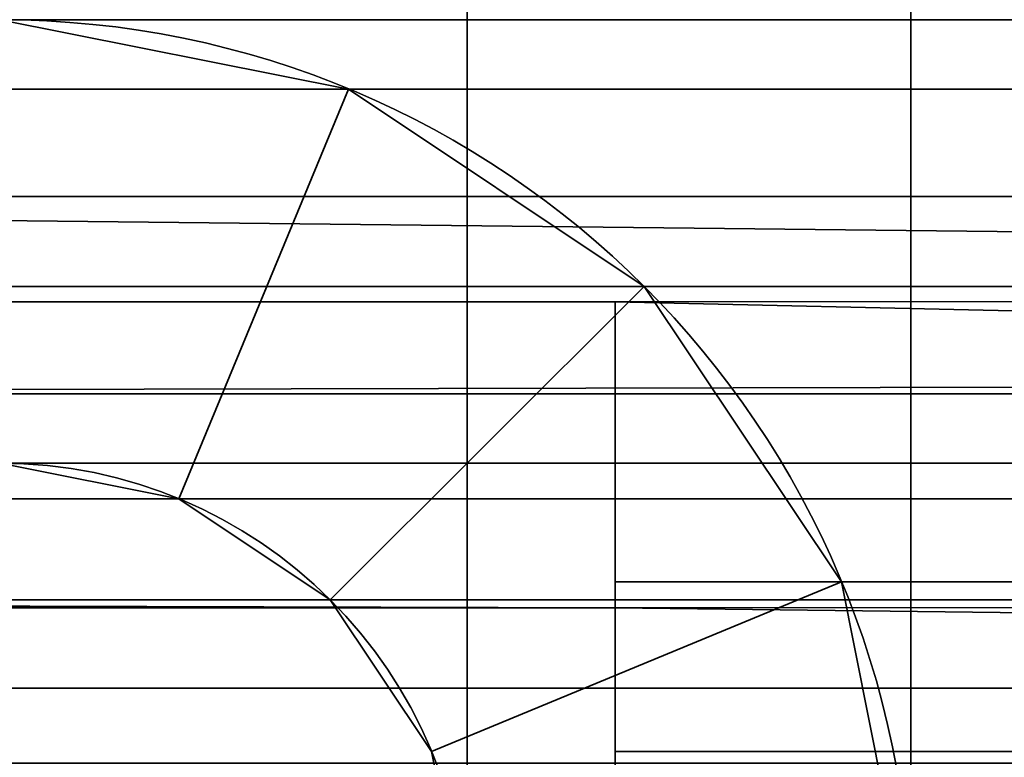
# Model space of a CAD drawing. Header units: millimetres. Extents: x -603 to 3703, y -115 to 249.
# Tile 91 of 256: x -404.51 to -401.18, y 14 to 16.5. Entities that reach past the tile are written whole.
import ezdxf

# ---------------------------------------------------------------- set-up
doc = ezdxf.new("R2010")
doc.units = ezdxf.units.MM
doc.layers.add('151', color=7, linetype='Continuous', true_color=0xffffff)

# ---------------------------------------------------------------- blocks, each defined once
blk = doc.blocks.new('UG_SURFACE_001')
at = {"layer": '151', "color": 252, "linetype": 'Continuous', "lineweight": 35}
for points in [[(603, -13.4, 2212.25), (603, 230.4, 2212.25), (-603, 230.4, 2212.25), (-603, -13.4, 2212.25)], [(-453, -13.4, 2062.2499), (-453, 230.4, 2062.2499), (453, 230.4, 2062.2499), (453, -13.4, 2062.2499)]]:
    blk.add_3dface(points, dxfattribs=at)
blk = doc.blocks.new('UG_SURFACE_061')
at = {"layer": '151', "color": 7, "linetype": 'Continuous', "lineweight": 35}
for points in [[(-406.3396, 14.0599, -8.75), (-406.343, 13.8955, 2015.5931), (-403.663, 13.2666, 2012.913)], [(-403.663, 13.2666, 2012.913), (-403.663, 13.2666, -8.75), (-406.3396, 14.0599, -8.75)], [(-406.3396, 14.0599, -8.75), (-403.663, 13.2666, -8.75), (-404.4322, 12.5427, -8.75), (-405.9454, 12.9202, -8.75)]]:
    blk.add_3dface(points, dxfattribs=at)
blk = doc.blocks.new('UG_SURFACE_062')
at = {"layer": '151', "color": 7, "linetype": 'Continuous', "lineweight": 35}
for points in [[(-409.1801, 13.8524, 2018.43), (409.1801, 13.8524, 2018.43), (407.8079, 14.2393, 2017.0579)], [(-407.8079, 14.2393, 2017.0579), (-409.1801, 13.8524, 2018.43), (407.8079, 14.2393, 2017.0579)], [(407.8079, 14.2393, 2017.0579), (406.7246, 13.9851, 2015.9745), (-406.7246, 13.9851, 2015.9745), (-407.8079, 14.2393, 2017.0579)]]:
    blk.add_3dface(points, dxfattribs=at)
blk = doc.blocks.new('UG_SURFACE_064')
at = {"layer": '151', "color": 252, "linetype": 'Continuous', "lineweight": 35}
for points in [[(-401.5, 18, 61.55), (-401.5, 13, 61.55), (-403, 13, 61.55), (-403, 18, 61.55)], [(-401.5, 13, 72.95), (-401.5, 18, 72.95), (-403, 18, 72.95), (-403, 13, 72.95)], [(-403, 13, 1935.95), (-401.5, 13, 1935.95), (-401.5, 18, 1935.95), (-403, 18, 1935.95)], [(-401.5, 13, 1924.5501), (-403, 13, 1924.5501), (-403, 18, 1924.5501), (-401.5, 18, 1924.5501)], [(-403, 13, 1625.45), (-401.5, 13, 1625.45), (-401.5, 18, 1625.45), (-403, 18, 1625.45)], [(-401.5, 18, 1614.05), (-401.5, 13, 1614.05), (-403, 13, 1614.05), (-403, 18, 1614.05)], [(-401.5, 13, 1314.95), (-401.5, 18, 1314.95), (-403, 18, 1314.95), (-403, 13, 1314.95)], [(-401.5, 18, 1303.55), (-401.5, 13, 1303.55), (-403, 13, 1303.55), (-403, 18, 1303.55)], [(-403, 13, 1004.45), (-401.5, 13, 1004.45), (-401.5, 18, 1004.45), (-403, 18, 1004.45)], [(-401.5, 18, 993.05), (-401.5, 13, 993.05), (-403, 13, 993.05), (-403, 18, 993.05)], [(-401.5, 13, 693.95), (-401.5, 18, 693.95), (-403, 18, 693.95), (-403, 13, 693.95)], [(-401.5, 18, 682.55), (-401.5, 13, 682.55), (-403, 13, 682.55), (-403, 18, 682.55)], [(-401.5, 18, 372.05), (-401.5, 13, 372.05), (-403, 13, 372.05), (-403, 18, 372.05)], [(-403, 13, 72.95), (-403, 18, 61.55), (-403, 13, 61.55)], [(-403, 13, 72.95), (-403, 18, 72.95), (-403, 18, 61.55)], [(-403, 13, 383.45), (-403, 18, 372.05), (-403, 13, 372.05)], [(-403, 13, 383.45), (-403, 18, 383.45), (-403, 18, 372.05)], [(-403, 13, 1004.45), (-403, 18, 1004.45), (-403, 18, 993.05), (-403, 13, 993.05)], [(-403, 13, 1314.95), (-403, 18, 1314.95), (-403, 18, 1303.55), (-403, 13, 1303.55)], [(-403, 13, 693.95), (-403, 18, 682.55), (-403, 13, 682.55)], [(-403, 13, 693.95), (-403, 18, 693.95), (-403, 18, 682.55)], [(-403, 13, 1625.45), (-403, 18, 1625.45), (-403, 18, 1614.05), (-403, 13, 1614.05)], [(-403, 13, 1935.95), (-403, 18, 1935.95), (-403, 18, 1924.5501), (-403, 13, 1924.5501)], [(-403, 13, 383.45), (-401.5, 13, 383.45), (-401.5, 18, 383.45), (-403, 18, 383.45)], [(-401.5, 13, 1924.5501), (-401.5, 18, 1935.95), (-401.5, 13, 1935.95)], [(-401.5, 13, 1924.5501), (-401.5, 18, 1924.5501), (-401.5, 18, 1935.95)], [(-401.5, 13, 1614.05), (-401.5, 18, 1625.45), (-401.5, 13, 1625.45)], [(-401.5, 13, 1614.05), (-401.5, 18, 1614.05), (-401.5, 18, 1625.45)], [(-401.5, 13, 1303.55), (-401.5, 18, 1314.95), (-401.5, 13, 1314.95)], [(-401.5, 13, 1303.55), (-401.5, 18, 1303.55), (-401.5, 18, 1314.95)], [(-401.5, 13, 993.05), (-401.5, 18, 1004.45), (-401.5, 13, 1004.45)], [(-401.5, 13, 993.05), (-401.5, 18, 993.05), (-401.5, 18, 1004.45)], [(-401.5, 13, 682.55), (-401.5, 18, 682.55), (-401.5, 18, 693.95), (-401.5, 13, 693.95)], [(-401.5, 13, 372.05), (-401.5, 18, 383.45), (-401.5, 13, 383.45)], [(-401.5, 13, 372.05), (-401.5, 18, 372.05), (-401.5, 18, 383.45)], [(-401.5, 13, 61.55), (-401.5, 18, 61.55), (-401.5, 18, 72.95), (-401.5, 13, 72.95)], [(-404.58, 15, 2008.25), (-403.9754, 14.8797, 2008.25), (-403.4013, 16.2655, 2008.25), (-404.58, 16.5, 2008.25)], [(-403.4013, 16.2655, 2008.25), (-403.4013, 16.2655, 1938.45), (-404.58, 16.5, 1938.45), (-404.58, 16.5, 2008.25)], [(-404.58, 16.5, -6.75), (-403.4013, 16.2655, -6.75), (-403.9754, 14.8797, -6.75), (-404.58, 15, -6.75)], [(-403.4013, 16.2655, 59.05), (-403.4013, 16.2655, -6.75), (-404.58, 16.5, -6.75), (-404.58, 16.5, 59.05)], [(-404.58, 15, 59.05), (-403.9754, 14.8797, 59.05), (-403.4013, 16.2655, 59.05), (-404.58, 16.5, 59.05)], [(-404.58, 16.5, 1938.45), (-403.4013, 16.2655, 1938.45), (-403.9754, 14.8797, 1938.45), (-404.58, 15, 1938.45)], [(-404.58, 15, 1922.05), (-403.9754, 14.8797, 1922.05), (-403.4013, 16.2655, 1922.05), (-404.58, 16.5, 1922.05)], [(-403.4013, 16.2655, 1922.05), (-403.4013, 16.2655, 1627.95), (-404.58, 16.5, 1627.95), (-404.58, 16.5, 1922.05)], [(-404.58, 16.5, 1627.95), (-403.4013, 16.2655, 1627.95), (-403.9754, 14.8797, 1627.95), (-404.58, 15, 1627.95)], [(-404.58, 15, 1611.55), (-403.9754, 14.8797, 1611.55), (-403.4013, 16.2655, 1611.55), (-404.58, 16.5, 1611.55)], [(-403.4013, 16.2655, 1611.55), (-403.4013, 16.2655, 1317.45), (-404.58, 16.5, 1317.45), (-404.58, 16.5, 1611.55)], [(-404.58, 16.5, 1317.45), (-403.4013, 16.2655, 1317.45), (-403.9754, 14.8797, 1317.45), (-404.58, 15, 1317.45)], [(-404.58, 15, 1301.0499), (-403.9754, 14.8797, 1301.0499), (-403.4013, 16.2655, 1301.0499), (-404.58, 16.5, 1301.0499)], [(-403.4013, 16.2655, 1301.0499), (-403.4013, 16.2655, 1006.95), (-404.58, 16.5, 1006.95), (-404.58, 16.5, 1301.0499)], [(-404.58, 16.5, 1006.95), (-403.4013, 16.2655, 1006.95), (-403.9754, 14.8797, 1006.95), (-404.58, 15, 1006.95)], [(-404.58, 15, 990.55), (-403.9754, 14.8797, 990.55), (-403.4013, 16.2655, 990.55), (-404.58, 16.5, 990.55)], [(-403.4013, 16.2655, 990.55), (-403.4013, 16.2655, 696.45), (-404.58, 16.5, 696.45), (-404.58, 16.5, 990.55)], [(-404.58, 16.5, 696.45), (-403.4013, 16.2655, 696.45), (-403.9754, 14.8797, 696.45), (-404.58, 15, 696.45)], [(-404.58, 15, 680.05), (-403.9754, 14.8797, 680.05), (-403.4013, 16.2655, 680.05), (-404.58, 16.5, 680.05)], [(-403.4013, 16.2655, 680.05), (-403.4013, 16.2655, 385.95), (-404.58, 16.5, 385.95), (-404.58, 16.5, 680.05)], [(-404.58, 16.5, 385.95), (-403.4013, 16.2655, 385.95), (-403.9754, 14.8797, 385.95), (-404.58, 15, 385.95)], [(-403.4013, 16.2655, 369.55), (-403.4013, 16.2655, 75.45), (-404.58, 16.5, 75.45), (-404.58, 16.5, 369.55)], [(-404.58, 16.5, 75.45), (-403.4013, 16.2655, 75.45), (-403.9754, 14.8797, 75.45), (-404.58, 15, 75.45)], [(-404.58, 15, 369.55), (-403.9754, 14.8797, 369.55), (-403.4013, 16.2655, 369.55), (-404.58, 16.5, 369.55)], [(-402.4021, 15.5979, 2008.25), (-403.4013, 16.2655, 2008.25), (-403.9754, 14.8797, 2008.25), (-403.4628, 14.5372, 2008.25)], [(-403.4628, 14.5372, -6.75), (-403.9754, 14.8797, -6.75), (-403.4013, 16.2655, -6.75), (-402.4021, 15.5979, -6.75)], [(-402.4021, 15.5979, 59.05), (-403.4013, 16.2655, 59.05), (-403.9754, 14.8797, 59.05), (-403.4628, 14.5372, 59.05)], [(-403.4628, 14.5372, 1938.45), (-403.9754, 14.8797, 1938.45), (-403.4013, 16.2655, 1938.45), (-402.4021, 15.5979, 1938.45)], [(-402.4021, 15.5979, 1922.05), (-403.4013, 16.2655, 1922.05), (-403.9754, 14.8797, 1922.05), (-403.4628, 14.5372, 1922.05)], [(-403.4628, 14.5372, 1627.95), (-403.9754, 14.8797, 1627.95), (-403.4013, 16.2655, 1627.95), (-402.4021, 15.5979, 1627.95)], [(-402.4021, 15.5979, 1611.55), (-403.4013, 16.2655, 1611.55), (-403.9754, 14.8797, 1611.55), (-403.4628, 14.5372, 1611.55)], [(-403.4628, 14.5372, 1317.45), (-403.9754, 14.8797, 1317.45), (-403.4013, 16.2655, 1317.45), (-402.4021, 15.5979, 1317.45)], [(-402.4021, 15.5979, 1301.0499), (-403.4013, 16.2655, 1301.0499), (-403.9754, 14.8797, 1301.0499), (-403.4628, 14.5372, 1301.0499)], [(-403.4628, 14.5372, 1006.95), (-403.9754, 14.8797, 1006.95), (-403.4013, 16.2655, 1006.95), (-402.4021, 15.5979, 1006.95)], [(-402.4021, 15.5979, 990.55), (-403.4013, 16.2655, 990.55), (-403.9754, 14.8797, 990.55), (-403.4628, 14.5372, 990.55)], [(-403.4628, 14.5372, 696.45), (-403.9754, 14.8797, 696.45), (-403.4013, 16.2655, 696.45), (-402.4021, 15.5979, 696.45)], [(-402.4021, 15.5979, 680.05), (-403.4013, 16.2655, 680.05), (-403.9754, 14.8797, 680.05), (-403.4628, 14.5372, 680.05)], [(-403.4628, 14.5372, 385.95), (-403.9754, 14.8797, 385.95), (-403.4013, 16.2655, 385.95), (-402.4021, 15.5979, 385.95)], [(-403.4628, 14.5372, 75.45), (-403.9754, 14.8797, 75.45), (-403.4013, 16.2655, 75.45), (-402.4021, 15.5979, 75.45)], [(-402.4021, 15.5979, 369.55), (-403.4013, 16.2655, 369.55), (-403.9754, 14.8797, 369.55), (-403.4628, 14.5372, 369.55)], [(-402.4021, 15.5979, 2008.25), (-402.4021, 15.5979, 1938.45), (-403.4013, 16.2655, 1938.45), (-403.4013, 16.2655, 2008.25)], [(-402.4021, 15.5979, 59.05), (-402.4021, 15.5979, -6.75), (-403.4013, 16.2655, -6.75), (-403.4013, 16.2655, 59.05)], [(-402.4021, 15.5979, 1922.05), (-402.4021, 15.5979, 1627.95), (-403.4013, 16.2655, 1627.95), (-403.4013, 16.2655, 1922.05)], [(-402.4021, 15.5979, 1611.55), (-402.4021, 15.5979, 1317.45), (-403.4013, 16.2655, 1317.45), (-403.4013, 16.2655, 1611.55)], [(-402.4021, 15.5979, 1301.0499), (-402.4021, 15.5979, 1006.95), (-403.4013, 16.2655, 1006.95), (-403.4013, 16.2655, 1301.0499)], [(-402.4021, 15.5979, 990.55), (-402.4021, 15.5979, 696.45), (-403.4013, 16.2655, 696.45), (-403.4013, 16.2655, 990.55)], [(-402.4021, 15.5979, 680.05), (-402.4021, 15.5979, 385.95), (-403.4013, 16.2655, 385.95), (-403.4013, 16.2655, 680.05)], [(-402.4021, 15.5979, 369.55), (-402.4021, 15.5979, 75.45), (-403.4013, 16.2655, 75.45), (-403.4013, 16.2655, 369.55)], [(-401.7344, 14.5987, 2008.25), (-402.4021, 15.5979, 2008.25), (-403.4628, 14.5372, 2008.25), (-403.1203, 14.0246, 2008.25)], [(-403.1203, 14.0246, -6.75), (-403.4628, 14.5372, -6.75), (-402.4021, 15.5979, -6.75), (-401.7344, 14.5987, -6.75)], [(-403.4628, 14.5372, 59.05), (-403.1203, 14.0246, 59.05), (-401.7344, 14.5987, 59.05), (-402.4021, 15.5979, 59.05)], [(-402.4021, 15.5979, 1938.45), (-401.7344, 14.5987, 1938.45), (-403.1203, 14.0246, 1938.45), (-403.4628, 14.5372, 1938.45)], [(-403.4628, 14.5372, 1922.05), (-403.1203, 14.0246, 1922.05), (-401.7344, 14.5987, 1922.05), (-402.4021, 15.5979, 1922.05)], [(-402.4021, 15.5979, 1627.95), (-401.7344, 14.5987, 1627.95), (-403.1203, 14.0246, 1627.95), (-403.4628, 14.5372, 1627.95)], [(-403.4628, 14.5372, 1611.55), (-403.1203, 14.0246, 1611.55), (-401.7344, 14.5987, 1611.55), (-402.4021, 15.5979, 1611.55)], [(-402.4021, 15.5979, 1317.45), (-401.7344, 14.5987, 1317.45), (-403.1203, 14.0246, 1317.45), (-403.4628, 14.5372, 1317.45)], [(-403.4628, 14.5372, 1301.0499), (-403.1203, 14.0246, 1301.0499), (-401.7344, 14.5987, 1301.0499), (-402.4021, 15.5979, 1301.0499)], [(-402.4021, 15.5979, 1006.95), (-401.7344, 14.5987, 1006.95), (-403.1203, 14.0246, 1006.95), (-403.4628, 14.5372, 1006.95)], [(-403.4628, 14.5372, 990.55), (-403.1203, 14.0246, 990.55), (-401.7344, 14.5987, 990.55), (-402.4021, 15.5979, 990.55)], [(-402.4021, 15.5979, 696.45), (-401.7344, 14.5987, 696.45), (-403.1203, 14.0246, 696.45), (-403.4628, 14.5372, 696.45)], [(-403.4628, 14.5372, 680.05), (-403.1203, 14.0246, 680.05), (-401.7344, 14.5987, 680.05), (-402.4021, 15.5979, 680.05)], [(-402.4021, 15.5979, 385.95), (-401.7344, 14.5987, 385.95), (-403.1203, 14.0246, 385.95), (-403.4628, 14.5372, 385.95)], [(-402.4021, 15.5979, 75.45), (-401.7344, 14.5987, 75.45), (-403.1203, 14.0246, 75.45), (-403.4628, 14.5372, 75.45)], [(-403.4628, 14.5372, 369.55), (-403.1203, 14.0246, 369.55), (-401.7344, 14.5987, 369.55), (-402.4021, 15.5979, 369.55)], [(-401.7344, 14.5987, 2008.25), (-401.7344, 14.5987, 1938.45), (-402.4021, 15.5979, 1938.45), (-402.4021, 15.5979, 2008.25)], [(-401.7344, 14.5987, 59.05), (-401.7344, 14.5987, -6.75), (-402.4021, 15.5979, -6.75), (-402.4021, 15.5979, 59.05)], [(-401.7344, 14.5987, 1922.05), (-401.7344, 14.5987, 1627.95), (-402.4021, 15.5979, 1627.95), (-402.4021, 15.5979, 1922.05)], [(-401.7344, 14.5987, 1611.55), (-401.7344, 14.5987, 1317.45), (-402.4021, 15.5979, 1317.45), (-402.4021, 15.5979, 1611.55)], [(-401.7344, 14.5987, 1301.0499), (-401.7344, 14.5987, 1006.95), (-402.4021, 15.5979, 1006.95), (-402.4021, 15.5979, 1301.0499)], [(-401.7344, 14.5987, 990.55), (-401.7344, 14.5987, 696.45), (-402.4021, 15.5979, 696.45), (-402.4021, 15.5979, 990.55)], [(-401.7344, 14.5987, 680.05), (-401.7344, 14.5987, 385.95), (-402.4021, 15.5979, 385.95), (-402.4021, 15.5979, 680.05)], [(-401.7344, 14.5987, 369.55), (-401.7344, 14.5987, 75.45), (-402.4021, 15.5979, 75.45), (-402.4021, 15.5979, 369.55)], [(-404.58, 15, 2008.25), (-404.58, 15, 1938.45), (-403.9754, 14.8797, 1938.45), (-403.9754, 14.8797, 2008.25)], [(-404.58, 15, 59.05), (-404.58, 15, -6.75), (-403.9754, 14.8797, -6.75), (-403.9754, 14.8797, 59.05)], [(-404.58, 15, 1922.05), (-404.58, 15, 1627.95), (-403.9754, 14.8797, 1627.95), (-403.9754, 14.8797, 1922.05)], [(-404.58, 15, 1611.55), (-404.58, 15, 1317.45), (-403.9754, 14.8797, 1317.45), (-403.9754, 14.8797, 1611.55)], [(-404.58, 15, 1301.0499), (-404.58, 15, 1006.95), (-403.9754, 14.8797, 1006.95), (-403.9754, 14.8797, 1301.0499)], [(-404.58, 15, 990.55), (-404.58, 15, 696.45), (-403.9754, 14.8797, 696.45), (-403.9754, 14.8797, 990.55)], [(-404.58, 15, 680.05), (-404.58, 15, 385.95), (-403.9754, 14.8797, 385.95), (-403.9754, 14.8797, 680.05)], [(-404.58, 15, 369.55), (-404.58, 15, 75.45), (-403.9754, 14.8797, 75.45), (-403.9754, 14.8797, 369.55)], [(-403.9754, 14.8797, 2008.25), (-403.9754, 14.8797, 1938.45), (-403.4628, 14.5372, 1938.45), (-403.4628, 14.5372, 2008.25)], [(-403.9754, 14.8797, 59.05), (-403.9754, 14.8797, -6.75), (-403.4628, 14.5372, -6.75), (-403.4628, 14.5372, 59.05)], [(-403.9754, 14.8797, 1922.05), (-403.9754, 14.8797, 1627.95), (-403.4628, 14.5372, 1627.95), (-403.4628, 14.5372, 1922.05)], [(-403.9754, 14.8797, 1611.55), (-403.9754, 14.8797, 1317.45), (-403.4628, 14.5372, 1317.45), (-403.4628, 14.5372, 1611.55)], [(-403.9754, 14.8797, 1301.0499), (-403.9754, 14.8797, 1006.95), (-403.4628, 14.5372, 1006.95), (-403.4628, 14.5372, 1301.0499)], [(-403.9754, 14.8797, 990.55), (-403.9754, 14.8797, 696.45), (-403.4628, 14.5372, 696.45), (-403.4628, 14.5372, 990.55)], [(-403.9754, 14.8797, 680.05), (-403.9754, 14.8797, 385.95), (-403.4628, 14.5372, 385.95), (-403.4628, 14.5372, 680.05)], [(-403.9754, 14.8797, 369.55), (-403.9754, 14.8797, 75.45), (-403.4628, 14.5372, 75.45), (-403.4628, 14.5372, 369.55)], [(-401.5, 13.42, 2008.25), (-401.7344, 14.5987, 2008.25), (-403.1203, 14.0246, 2008.25), (-403, 13.42, 2008.25)], [(-403, 13.42, -6.75), (-403.1203, 14.0246, -6.75), (-401.7344, 14.5987, -6.75), (-401.5, 13.42, -6.75)], [(-401.5, 13.42, 59.05), (-401.7344, 14.5987, 59.05), (-403.1203, 14.0246, 59.05), (-403, 13.42, 59.05)], [(-403, 13.42, 1938.45), (-403.1203, 14.0246, 1938.45), (-401.7344, 14.5987, 1938.45), (-401.5, 13.42, 1938.45)], [(-401.5, 13.42, 1922.05), (-401.7344, 14.5987, 1922.05), (-403.1203, 14.0246, 1922.05), (-403, 13.42, 1922.05)], [(-403, 13.42, 1627.95), (-403.1203, 14.0246, 1627.95), (-401.7344, 14.5987, 1627.95), (-401.5, 13.42, 1627.95)], [(-401.5, 13.42, 1611.55), (-401.7344, 14.5987, 1611.55), (-403.1203, 14.0246, 1611.55), (-403, 13.42, 1611.55)], [(-403, 13.42, 1317.45), (-403.1203, 14.0246, 1317.45), (-401.7344, 14.5987, 1317.45), (-401.5, 13.42, 1317.45)], [(-401.5, 13.42, 1301.0499), (-401.7344, 14.5987, 1301.0499), (-403.1203, 14.0246, 1301.0499), (-403, 13.42, 1301.0499)], [(-403, 13.42, 1006.95), (-403.1203, 14.0246, 1006.95), (-401.7344, 14.5987, 1006.95), (-401.5, 13.42, 1006.95)], [(-401.5, 13.42, 990.55), (-401.7344, 14.5987, 990.55), (-403.1203, 14.0246, 990.55), (-403, 13.42, 990.55)], [(-403, 13.42, 696.45), (-403.1203, 14.0246, 696.45), (-401.7344, 14.5987, 696.45), (-401.5, 13.42, 696.45)], [(-401.5, 13.42, 680.05), (-401.7344, 14.5987, 680.05), (-403.1203, 14.0246, 680.05), (-403, 13.42, 680.05)], [(-403, 13.42, 385.95), (-403.1203, 14.0246, 385.95), (-401.7344, 14.5987, 385.95), (-401.5, 13.42, 385.95)], [(-403, 13.42, 75.45), (-403.1203, 14.0246, 75.45), (-401.7344, 14.5987, 75.45), (-401.5, 13.42, 75.45)], [(-401.5, 13.42, 369.55), (-401.7344, 14.5987, 369.55), (-403.1203, 14.0246, 369.55), (-403, 13.42, 369.55)], [(-401.5, 13.42, 2008.25), (-401.5, 13.42, 1938.45), (-401.7344, 14.5987, 1938.45), (-401.7344, 14.5987, 2008.25)], [(-401.5, 13.42, 59.05), (-401.5, 13.42, -6.75), (-401.7344, 14.5987, -6.75), (-401.7344, 14.5987, 59.05)], [(-401.5, 13.42, 1922.05), (-401.5, 13.42, 1627.95), (-401.7344, 14.5987, 1627.95), (-401.7344, 14.5987, 1922.05)], [(-401.5, 13.42, 1611.55), (-401.5, 13.42, 1317.45), (-401.7344, 14.5987, 1317.45), (-401.7344, 14.5987, 1611.55)], [(-401.5, 13.42, 1301.0499), (-401.5, 13.42, 1006.95), (-401.7344, 14.5987, 1006.95), (-401.7344, 14.5987, 1301.0499)], [(-401.5, 13.42, 990.55), (-401.5, 13.42, 696.45), (-401.7344, 14.5987, 696.45), (-401.7344, 14.5987, 990.55)], [(-401.5, 13.42, 680.05), (-401.5, 13.42, 385.95), (-401.7344, 14.5987, 385.95), (-401.7344, 14.5987, 680.05)], [(-401.5, 13.42, 369.55), (-401.5, 13.42, 75.45), (-401.7344, 14.5987, 75.45), (-401.7344, 14.5987, 369.55)], [(-403.4628, 14.5372, 2008.25), (-403.4628, 14.5372, 1938.45), (-403.1203, 14.0246, 1938.45), (-403.1203, 14.0246, 2008.25)], [(-403.4628, 14.5372, 59.05), (-403.4628, 14.5372, -6.75), (-403.1203, 14.0246, -6.75), (-403.1203, 14.0246, 59.05)], [(-403.4628, 14.5372, 1922.05), (-403.4628, 14.5372, 1627.95), (-403.1203, 14.0246, 1627.95), (-403.1203, 14.0246, 1922.05)], [(-403.4628, 14.5372, 1611.55), (-403.4628, 14.5372, 1317.45), (-403.1203, 14.0246, 1317.45), (-403.1203, 14.0246, 1611.55)], [(-403.4628, 14.5372, 1301.0499), (-403.4628, 14.5372, 1006.95), (-403.1203, 14.0246, 1006.95), (-403.1203, 14.0246, 1301.0499)], [(-403.4628, 14.5372, 990.55), (-403.4628, 14.5372, 696.45), (-403.1203, 14.0246, 696.45), (-403.1203, 14.0246, 990.55)], [(-403.4628, 14.5372, 680.05), (-403.4628, 14.5372, 385.95), (-403.1203, 14.0246, 385.95), (-403.1203, 14.0246, 680.05)], [(-403.4628, 14.5372, 369.55), (-403.4628, 14.5372, 75.45), (-403.1203, 14.0246, 75.45), (-403.1203, 14.0246, 369.55)], [(-403.1203, 14.0246, 2008.25), (-403.1203, 14.0246, 1938.45), (-403, 13.42, 1938.45), (-403, 13.42, 2008.25)], [(-403.1203, 14.0246, 59.05), (-403.1203, 14.0246, -6.75), (-403, 13.42, -6.75), (-403, 13.42, 59.05)], [(-403.1203, 14.0246, 1922.05), (-403.1203, 14.0246, 1627.95), (-403, 13.42, 1627.95), (-403, 13.42, 1922.05)], [(-403.1203, 14.0246, 1611.55), (-403.1203, 14.0246, 1317.45), (-403, 13.42, 1317.45), (-403, 13.42, 1611.55)], [(-403.1203, 14.0246, 1301.0499), (-403.1203, 14.0246, 1006.95), (-403, 13.42, 1006.95), (-403, 13.42, 1301.0499)], [(-403.1203, 14.0246, 990.55), (-403.1203, 14.0246, 696.45), (-403, 13.42, 696.45), (-403, 13.42, 990.55)], [(-403.1203, 14.0246, 680.05), (-403.1203, 14.0246, 385.95), (-403, 13.42, 385.95), (-403, 13.42, 680.05)], [(-403.1203, 14.0246, 369.55), (-403.1203, 14.0246, 75.45), (-403, 13.42, 75.45), (-403, 13.42, 369.55)]]:
    blk.add_3dface(points, dxfattribs=at)
blk = doc.blocks.new('UG_SURFACE_065')
at = {"layer": '151', "color": 252, "linetype": 'Continuous', "lineweight": 35}
for points in [[(-360.7, 16.9013, 2022.0156), (-412, 16.9013, 2022.0156), (-412, 15.9021, 2021.348), (-360.7, 15.9021, 2021.348)], [(-358.2, 16.5, 2019.17), (-412, 16.5, 2019.17), (-412, 16.6203, 2019.7747), (-358.2, 16.6203, 2019.7747)], [(-412, 16.5, 2013.8299), (-360.7, 16.5, 2013.8299), (-360.7, 16.2655, 2012.6514), (-412, 16.2655, 2012.6514)], [(-344.3, 16.5, 2017.1506), (-360.7, 16.5, 2017.1506), (-412, 16.5, 2019.17), (-358.2, 16.5, 2019.17)], [(-360.7, 16.5, 2017.1506), (-360.7, 16.5, 2013.8299), (-412, 16.5, 2013.8299), (-412, 16.5, 2019.17)], [(-412, 16.2655, 2012.6514), (-360.7, 16.2655, 2012.6514), (-360.7, 15.5979, 2011.652), (-412, 15.5979, 2011.652)], [(-360.7, 15.3376, 2020.5719), (-412, 15.9021, 2021.348), (-412, 15.2345, 2020.3485)], [(-360.7, 15.3376, 2020.5719), (-360.7, 15.9021, 2021.348), (-412, 15.9021, 2021.348)], [(-402.5, 15.5451, 2011.6005), (-412, 15.5451, 2011.6005), (-412, 15.5979, 2011.652), (-360.7, 15.5979, 2011.652)], [(-402.5, 15.5451, 2011.6005), (-360.7, 15.5979, 2011.652), (-360.7, 14.5987, 2010.9844)], [(-402.5, 14.5102, 2012.6863), (-412, 14.5102, 2012.6863), (-412, 15.5451, 2011.6005), (-402.5, 15.5451, 2011.6005)], [(-360.7, 14.5987, 2010.9844), (-402.5, 14.5987, 2010.9844), (-402.5, 15.5451, 2011.6005)], [(-402.5, 14.0246, 2012.3703), (-402.5, 14.5102, 2012.6863), (-402.5, 15.5451, 2011.6005), (-402.5, 14.5987, 2010.9844)], [(-412, 15.2345, 2020.3485), (-358.2, 15.2345, 2020.3485), (-360.7, 15.3376, 2020.5719)], [(-358.2, 15.2345, 2020.3485), (-412, 15.2345, 2020.3485), (-412, 15, 2019.17), (-358.2, 15, 2019.17)], [(-412, 14.8797, 2013.2253), (-360.7, 14.8797, 2013.2253), (-360.7, 15, 2013.8299), (-412, 15, 2013.8299)], [(-412, 15, 2019.17), (-412, 15, 2013.8299), (-360.7, 15, 2013.8299), (-360.7, 15, 2017.1506)], [(-358.2, 15, 2019.17), (-412, 15, 2019.17), (-360.7, 15, 2017.1506)], [(-412, 14.5372, 2012.7127), (-360.7, 14.5372, 2012.7127), (-360.7, 14.8797, 2013.2253), (-412, 14.8797, 2013.2253)], [(-402.5, 14.5987, 2010.9844), (-360.7, 14.5987, 2010.9844), (-360.7, 13.42, 2010.7501), (-402.5, 13.42, 2010.7501)], [(-402.5, 13.42, 2012.2499), (-402.5, 14.0246, 2012.3703), (-402.5, 14.5987, 2010.9844), (-402.5, 13.42, 2010.7501)], [(-360.7, 14.5372, 2012.7127), (-412, 14.5372, 2012.7127), (-402.5, 14.5102, 2012.6863)], [(-412, 14.5372, 2012.7127), (-412, 14.5102, 2012.6863), (-402.5, 14.5102, 2012.6863)], [(-402.5, 14.5102, 2012.6863), (-360.7, 14.0246, 2012.3703), (-360.7, 14.5372, 2012.7127)], [(-402.5, 14.5102, 2012.6863), (-402.5, 14.0246, 2012.3703), (-360.7, 14.0246, 2012.3703)], [(-402.5, 13.42, 2012.2499), (-360.7, 13.42, 2012.2499), (-360.7, 14.0246, 2012.3703), (-402.5, 14.0246, 2012.3703)]]:
    blk.add_3dface(points, dxfattribs=at)
blk = doc.blocks.new('UG_SURFACE_072')
at = {"layer": '151', "color": 41, "linetype": 'Continuous', "lineweight": 35}
for points in [[(-408.5, 203.3, -5.75), (-408.5, 229.15, -5.75), (-396.65, 229.15, -5.75), (-396.65, 11.15, -5.75)], [(-401, 19.5, -5.75), (-408.5, 203.3, -5.75), (-396.65, 11.15, -5.75)]]:
    blk.add_3dface(points, dxfattribs=at)
blk = doc.blocks.new('UG_SURFACE_111')
at = {"layer": '151', "color": 252, "linetype": 'Continuous', "lineweight": 35}
for points in [[(-414.5, -30.32, 2023.7501), (414.5, -30.32, 2023.7501), (414.5, 62.52, 2023.7501), (-414.5, 62.52, 2023.7501)], [(-413, -30.32, 2022.2499), (-413, 62.52, 2022.2499), (413, 62.52, 2022.2499), (413, -30.32, 2022.2499)]]:
    blk.add_3dface(points, dxfattribs=at)

msp = doc.modelspace()

# ---------------------------------------------------------------- linework, layer by layer
at = {"layer": '151', "color": 251, "linetype": 'Continuous', "lineweight": -3, "true_color": 0x636466}
for p, q in [((-403, 18, 61.55), (-403, 13, 61.55)), ((-403, 18, 1614.05), (-403, 13, 1614.05)), ((-403, 13, 693.95), (-403, 18, 693.95)), ((-403, 18, 1303.55), (-403, 13, 1303.55)), ((-403, 18, 993.05), (-403, 13, 993.05)), ((-403, 18, 682.55), (-403, 13, 682.55)), ((-403, 13, 383.45), (-403, 18, 383.45)), ((-403, 13, 1625.45), (-403, 18, 1625.45)), ((-403, 13, 1004.45), (-403, 18, 1004.45)), ((-403, 13, 1924.55), (-403, 18, 1924.55)), ((-403, 18, 1935.95), (-403, 13, 1935.95)), ((-403, 13, 72.95), (-403, 18, 72.95)), ((-403, 18, 372.05), (-403, 13, 372.05)), ((-403, 13, 1314.95), (-403, 18, 1314.95)), ((-401.5, 18, 682.55), (-401.5, 13, 682.55)), ((-401.5, 13, 1004.45), (-401.5, 18, 1004.45)), ((-401.5, 13, 1935.95), (-401.5, 18, 1935.95)), ((-401.5, 18, 1924.55), (-401.5, 13, 1924.55)), ((-401.5, 18, 61.55), (-401.5, 13, 61.55)), ((-401.5, 13, 72.95), (-401.5, 18, 72.95)), ((-401.5, 18, 372.05), (-401.5, 13, 372.05)), ((-401.5, 13, 1314.95), (-401.5, 18, 1314.95)), ((-401.5, 13, 383.45), (-401.5, 18, 383.45)), ((-401.5, 18, 1614.05), (-401.5, 13, 1614.05)), ((-401.5, 13, 693.95), (-401.5, 18, 693.95)), ((-401.5, 13, 1625.45), (-401.5, 18, 1625.45)), ((-401.5, 18, 1303.55), (-401.5, 13, 1303.55)), ((-401.5, 18, 993.05), (-401.5, 13, 993.05)), ((-358.2, 16.5, 2019.17), (-412, 16.5, 2019.17)), ((-360.7, 16.5, 2013.83), (-412, 16.5, 2013.83)), ((-402.5, 15.5451, 2011.6006), (-412, 15.5451, 2011.6006)), ((-402.5, 14.5102, 2012.6863), (-402.5, 15.5451, 2011.6006)), ((-360.7, 15, 2013.83), (-412, 15, 2013.83)), ((-358.2, 15, 2019.17), (-412, 15, 2019.17)), ((-402.5, 14.5102, 2012.6863), (-412, 14.5102, 2012.6863))]:
    msp.add_line(p, q, dxfattribs=at)
for centre, radius in [((-404.58, 13.42, 1922.05), 3.08), ((-404.58, 13.42, 696.45), 3.08), ((-404.58, 13.42, 990.55), 3.08), ((-404.58, 13.42, 369.55), 3.08), ((-404.58, 13.42, 1317.45), 3.08), ((-404.58, 13.42, 1611.55), 3.08), ((-404.58, 13.42, 75.45), 3.08), ((-404.58, 13.42, 1627.95), 1.58), ((-404.58, 13.42, 59.05), 1.58), ((-404.58, 13.42, 385.95), 1.58), ((-404.58, 13.42, 1301.05), 1.58), ((-404.58, 13.42, 1938.45), 1.58), ((-404.58, 13.42, 1006.95), 1.58), ((-404.58, 13.42, 680.05), 1.58)]:
    msp.add_arc(centre, radius, 0, 90, dxfattribs=at)
at = {"layer": '151', "color": 251, "linetype": 'Continuous', "lineweight": -3, "true_color": 0x636466, "extrusion": (0, 0, -1)}
for centre, radius in [((404.58, 13.42, -385.95), 3.08), ((404.58, 13.42, -1938.45), 3.08), ((404.58, 13.42, -59.05), 3.08), ((404.58, 13.42, -1006.95), 3.08), ((404.58, 13.42, -1301.05), 3.08), ((404.58, 13.42, 6.75), 3.08), ((404.58, 13.42, -2008.25), 3.08), ((404.58, 13.42, -680.05), 3.08), ((404.58, 13.42, -1627.95), 3.08), ((404.58, 13.42, -990.55), 1.58), ((404.58, 13.42, -2008.25), 1.58), ((404.58, 13.42, -369.55), 1.58), ((404.58, 13.42, -1611.55), 1.58), ((404.58, 13.42, 6.75), 1.58), ((404.58, 13.42, -696.45), 1.58), ((404.58, 13.42, -1317.45), 1.58), ((404.58, 13.42, -1922.05), 1.58), ((404.58, 13.42, -75.45), 1.58)]:
    msp.add_arc(centre, radius, 90, 180, dxfattribs=at)
at = {"layer": '151', "color": 251, "linetype": 'Continuous', "lineweight": -3, "true_color": 0x636466, "extrusion": (1, 0, 0)}
msp.add_arc((13.42, 2013.83, -402.5), 3.08, 270, 313.6276, dxfattribs=at)
at = {"layer": '151', "color": 251, "linetype": 'Continuous', "lineweight": -3, "true_color": 0x636466, "extrusion": (-1, 0, 0)}
msp.add_arc((-13.42, 2013.83, 402.5), 1.58, 226.3724, 270, dxfattribs=at)
at = {"layer": '151', "color": 251, "linetype": 'Continuous', "lineweight": -3, "true_color": 0x636466}
for points in [[(-403.663, 13.2666, 2012.913), (-406.1674, 14.6068, 2015.4174), (-409.1854, 14.5654, 2018.4354), (-411.652, 13.1555, 2020.902)], [(-403.663, 13.2666, 2012.913), (-406.1674, 14.6068, 2015.4174), (-409.1854, 14.5654, 2018.4354), (-411.652, 13.1555, 2020.902)], [(-403.663, 13.2666, -8.75), (-406.1674, 14.6068, -8.75), (-409.1854, 14.5654, -8.75), (-411.652, 13.1555, -8.75)]]:
    msp.add_open_spline(points, degree=3, dxfattribs=at)

# ---------------------------------------------------------------- block references
for name in ['UG_SURFACE_001', 'UG_SURFACE_072', 'UG_SURFACE_111', 'UG_SURFACE_064', 'UG_SURFACE_065', 'UG_SURFACE_061', 'UG_SURFACE_062']:
    msp.add_blockref(name, (0, 0), dxfattribs=at)

doc.saveas('drawing.dxf')
